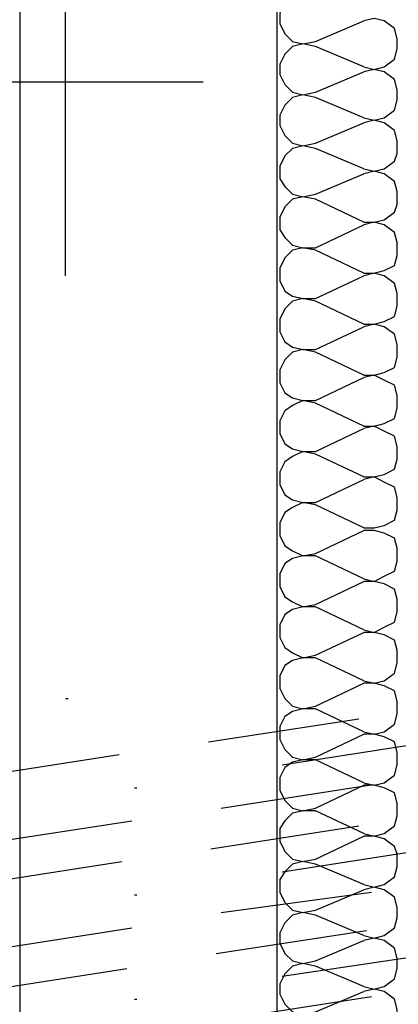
# Model space of a CAD drawing. Header units: millimetres. Extents: x 46 to 491, y -41 to 547.
# Tile 86 of 140: x 274.13 to 280.41, y 96.77 to 113.13. Entities that reach past the tile are written whole.
import ezdxf

# ---------------------------------------------------------------- set-up
doc = ezdxf.new("R2010")
doc.units = ezdxf.units.MM
doc.header["$LTSCALE"] = 10
doc.layers.add('xref', color=252, linetype='Continuous')

# ---------------------------------------------------------------- blocks, each defined once
blk = doc.blocks.new('stacja')
at = {"color": 9, "lineweight": 25}
for points in [[(225.044, 63.119), (224.832334, 63.161333), (224.663, 63.119), (224.536, 62.992), (224.451334, 62.822666), (224.451334, 62.653333), (224.536, 62.484), (224.663, 62.357), (224.832334, 62.314666), (225.044, 62.357)], [(225.848334, 61.933666), (226.017667, 61.891333), (226.187, 61.933666), (226.356334, 62.060666), (226.398667, 62.23), (226.398667, 62.399333), (226.356334, 62.568666), (226.187, 62.695666), (226.017667, 62.738), (225.848334, 62.695666)], [(225.044, 62.272333), (224.832334, 62.314666), (224.663, 62.272333), (224.536, 62.145333), (224.451334, 61.976), (224.451334, 61.806666), (224.536, 61.637333), (224.663, 61.510333), (224.832334, 61.468), (225.044, 61.510333)], [(225.848334, 61.087), (226.017667, 61.044666), (226.187, 61.087), (226.356334, 61.214), (226.398667, 61.383333), (226.398667, 61.552666), (226.356334, 61.722), (226.187, 61.849), (226.017667, 61.891333), (225.848334, 61.849)], [(225.044, 61.425666), (224.832334, 61.468), (224.663, 61.425666), (224.536, 61.298666), (224.451334, 61.129333), (224.451334, 60.96), (224.536, 60.790666), (224.663, 60.663666), (224.832334, 60.621333), (225.044, 60.663666)], [(225.848334, 60.240333), (226.017667, 60.198), (226.187, 60.240333), (226.356334, 60.367333), (226.398667, 60.494333), (226.398667, 60.706), (226.356334, 60.875333), (226.187, 61.002333), (226.017667, 61.044666), (225.848334, 61.002333)], [(225.044, 60.579), (224.832334, 60.621333), (224.663, 60.579), (224.536, 60.452), (224.451334, 60.282666), (224.451334, 60.071), (224.536, 59.944), (224.663, 59.817), (224.832334, 59.774666), (225.044, 59.817)], [(225.848334, 59.351333), (226.017667, 59.351333), (226.187, 59.393666), (226.356334, 59.520666), (226.398667, 59.647666), (226.398667, 59.859333), (226.356334, 60.028666), (226.187, 60.155666), (226.017667, 60.198), (225.848334, 60.155666)], [(225.044, 59.732333), (224.832334, 59.774666), (224.663, 59.732333), (224.536, 59.605333), (224.451334, 59.436), (224.451334, 59.224333), (224.536, 59.097333), (224.663, 58.970333), (224.832334, 58.928), (225.044, 58.928)], [(225.848334, 58.504666), (226.017667, 58.504666), (226.187, 58.547), (226.356334, 58.631666), (226.398667, 58.801), (226.398667, 59.012666), (226.356334, 59.182), (226.187, 59.309), (226.017667, 59.351333), (225.848334, 59.309)], [(225.044, 58.885666), (224.832334, 58.928), (224.663, 58.885666), (224.536, 58.758666), (224.451334, 58.589333), (224.451334, 58.377666), (224.536, 58.208333), (224.663, 58.123666), (224.832334, 58.081333), (225.044, 58.081333)], [(225.848334, 57.658), (226.017667, 57.658), (226.187, 57.700333), (226.356334, 57.785), (226.398667, 57.954333), (226.398667, 58.166), (226.356334, 58.335333), (226.187, 58.462333), (226.017667, 58.504666), (225.848334, 58.462333)], [(225.044, 58.039), (224.832334, 58.081333), (224.663, 58.039), (224.536, 57.912), (224.451334, 57.742666), (224.451334, 57.531), (224.536, 57.361666), (224.663, 57.277), (224.832334, 57.234666), (225.044, 57.234666)], [(225.848334, 56.811333), (226.017667, 56.811333), (226.187, 56.853666), (226.356334, 56.938333), (226.398667, 57.107666), (226.398667, 57.319333), (226.356334, 57.488666), (226.187, 57.615666), (226.017667, 57.658), (225.848334, 57.615666)], [(225.044, 57.192333), (224.832334, 57.234666), (224.663, 57.192333), (224.536, 57.065333), (224.451334, 56.896), (224.451334, 56.684333), (224.536, 56.515), (224.663, 56.430333), (224.832334, 56.388), (225.044, 56.388)], [(225.848334, 55.964666), (226.017667, 55.964666), (226.187, 56.007), (226.356334, 56.091666), (226.398667, 56.261), (226.398667, 56.472666), (226.356334, 56.642), (226.187, 56.726666), (226.017667, 56.811333), (225.848334, 56.769)], [(225.044, 56.345666), (224.832334, 56.388), (224.663, 56.303333), (224.536, 56.218666), (224.451334, 56.049333), (224.451334, 55.837666), (224.536, 55.668333), (224.663, 55.583666), (224.832334, 55.541333), (225.044, 55.541333)], [(225.848334, 55.118), (226.017667, 55.118), (226.187, 55.160333), (226.356334, 55.245), (226.398667, 55.414333), (226.398667, 55.626), (226.356334, 55.795333), (226.187, 55.88), (226.017667, 55.964666), (225.848334, 55.922333)], [(225.044, 55.499), (224.832334, 55.541333), (224.663, 55.456666), (224.536, 55.372), (224.451334, 55.202666), (224.451334, 54.991), (224.536, 54.821666), (224.663, 54.737), (224.832334, 54.694666), (225.044, 54.694666)], [(225.848334, 54.271333), (226.017667, 54.271333), (226.187, 54.313666), (226.356334, 54.398333), (226.398667, 54.567666), (226.398667, 54.779333), (226.356334, 54.948666), (226.187, 55.033333), (226.017667, 55.118), (225.848334, 55.075666)], [(225.044, 54.652333), (224.832334, 54.694666), (224.663, 54.61), (224.536, 54.525333), (224.451334, 54.356), (224.451334, 54.144333), (224.536, 53.975), (224.663, 53.890333), (224.832334, 53.805666), (225.044, 53.848)], [(225.848334, 53.424666), (226.017667, 53.382333), (226.187, 53.467), (226.356334, 53.551666), (226.398667, 53.721), (226.398667, 53.932666), (226.356334, 54.102), (226.187, 54.186666), (226.017667, 54.229), (225.848334, 54.229)], [(225.044, 53.805666), (224.832334, 53.805666), (224.663, 53.763333), (224.536, 53.678666), (224.451334, 53.509333), (224.451334, 53.297666), (224.536, 53.128333), (224.663, 53.043666), (224.832334, 52.959), (225.044, 53.001333)], [(225.848334, 52.578), (226.017667, 52.535666), (226.187, 52.620333), (226.356334, 52.705), (226.398667, 52.874333), (226.398667, 53.086), (226.356334, 53.255333), (226.187, 53.34), (226.017667, 53.382333), (225.848334, 53.382333)], [(225.044, 52.959), (224.832334, 52.959), (224.663, 52.916666), (224.536, 52.832), (224.451334, 52.662666), (224.451334, 52.451), (224.536, 52.281666), (224.663, 52.197), (224.832334, 52.112333), (225.044, 52.154666)], [(225.848334, 51.731333), (226.017667, 51.689), (226.187, 51.731333), (226.356334, 51.858333), (226.398667, 52.027666), (226.398667, 52.239333), (226.356334, 52.408666), (226.187, 52.493333), (226.017667, 52.535666), (225.848334, 52.535666)], [(225.044, 52.112333), (224.832334, 52.112333), (224.663, 52.07), (224.536, 51.985333), (224.451334, 51.816), (224.451334, 51.604333), (224.536, 51.435), (224.663, 51.308), (224.832334, 51.265666), (225.044, 51.308)], [(225.848334, 50.884666), (226.017667, 50.842333), (226.187, 50.884666), (226.356334, 51.011666), (226.398667, 51.181), (226.398667, 51.392666), (226.356334, 51.562), (226.187, 51.646666), (226.017667, 51.689), (225.848334, 51.689)], [(225.044, 51.265666), (224.832334, 51.265666), (224.663, 51.223333), (224.536, 51.138666), (224.451334, 50.969333), (224.451334, 50.757666), (224.536, 50.588333), (224.663, 50.461333), (224.832334, 50.419), (225.044, 50.461333)], [(225.848334, 50.038), (226.017667, 49.995666), (226.187, 50.038), (226.356334, 50.165), (226.398667, 50.334333), (226.398667, 50.546), (226.356334, 50.715333), (226.187, 50.8), (226.017667, 50.842333), (225.848334, 50.842333)], [(225.044, 50.419), (224.832334, 50.419), (224.663, 50.376666), (224.536, 50.292), (224.451334, 50.122666), (224.451334, 49.911), (224.536, 49.741666), (224.663, 49.614666), (224.832334, 49.572333), (225.044, 49.614666)], [(225.848334, 49.191333), (226.017667, 49.149), (226.187, 49.191333), (226.356334, 49.318333), (226.398667, 49.487666), (226.398667, 49.699333), (226.356334, 49.868666), (226.187, 49.953333), (226.017667, 49.995666), (225.848334, 49.995666)], [(225.044, 49.572333), (224.832334, 49.572333), (224.663, 49.53), (224.536, 49.403), (224.451334, 49.276), (224.451334, 49.064333), (224.536, 48.895), (224.663, 48.768), (224.832334, 48.725666), (225.044, 48.768)], [(225.848334, 48.344666), (226.017667, 48.302333), (226.187, 48.344666), (226.356334, 48.471666), (226.398667, 48.641), (226.398667, 48.852666), (226.356334, 48.979666), (226.187, 49.106666), (226.017667, 49.149), (225.848334, 49.149)], [(225.044, 48.683333), (224.832334, 48.725666), (224.663, 48.683333), (224.536, 48.556333), (224.451334, 48.429333), (224.451334, 48.217666), (224.536, 48.048333), (224.663, 47.921333), (224.832334, 47.879), (225.044, 47.921333)], [(225.848334, 47.498), (226.017667, 47.455666), (226.187, 47.498), (226.356334, 47.625), (226.398667, 47.794333), (226.398667, 47.963666), (226.356334, 48.133), (226.187, 48.26), (226.017667, 48.302333), (225.848334, 48.26)], [(225.044, 47.836666), (224.832334, 47.879), (224.663, 47.836666), (224.536, 47.709666), (224.451334, 47.540333), (224.451334, 47.371), (224.536, 47.201666), (224.663, 47.074666), (224.832334, 47.032333), (225.044, 47.074666)], [(225.848334, 46.651333), (226.017667, 46.609), (226.187, 46.651333), (226.356334, 46.778333), (226.398667, 46.947666), (226.398667, 47.117), (226.356334, 47.286333), (226.187, 47.413333), (226.017667, 47.455666), (225.848334, 47.413333)], [(225.044, 46.99), (224.832334, 47.032333), (224.663, 46.99), (224.536, 46.863), (224.451334, 46.693666), (224.451334, 46.524333), (224.536, 46.355), (224.663, 46.228), (224.832334, 46.185666), (225.044, 46.228)], [(225.848334, 45.804666), (226.017667, 45.762333), (226.187, 45.804666), (226.356334, 45.931666), (226.398667, 46.101), (226.398667, 46.270333), (226.356334, 46.439666), (226.187, 46.566666), (226.017667, 46.609), (225.848334, 46.566666)]]:
    blk.add_lwpolyline(points, dxfattribs=at)
at = {"color": 6, "lineweight": 25}
for points in [[(224.493667, 50.334333), (230.759, 51.308)], [(224.493667, 48.556333), (230.759, 49.53)], [(224.493667, 46.820666), (230.759, 47.752)]]:
    blk.add_lwpolyline(points, dxfattribs=at)
at = {"color": 9, "lineweight": 25}
for points in [[(220.895334, 58.462333), (220.895334, 58.462333), (220.895334, 76.115333), (220.895334, 76.115333)], [(220.133334, 69.596), (220.133334, 69.596), (220.133334, 45.974), (220.133334, 45.974)], [(224.409, 45.974), (224.409, 45.974), (224.409, 69.596), (224.409, 69.596)], [(225.044, 62.357), (225.044, 62.357), (225.848334, 62.695666), (225.848334, 62.695666)], [(225.848334, 61.933666), (225.848334, 61.933666), (225.044, 62.272333), (225.044, 62.272333)], [(225.044, 61.510333), (225.044, 61.510333), (225.848334, 61.849), (225.848334, 61.849)], [(223.181334, 61.679666), (223.181334, 61.679666), (209.465334, 61.679666), (209.465334, 61.679666)], [(225.848334, 61.087), (225.848334, 61.087), (225.044, 61.425666), (225.044, 61.425666)], [(225.044, 60.663666), (225.044, 60.663666), (225.848334, 61.002333), (225.848334, 61.002333)], [(225.848334, 60.240333), (225.848334, 60.240333), (225.044, 60.579), (225.044, 60.579)], [(225.044, 59.817), (225.044, 59.817), (225.848334, 60.155666), (225.848334, 60.155666)], [(225.848334, 59.351333), (225.848334, 59.351333), (225.044, 59.732333), (225.044, 59.732333)], [(225.044, 58.928), (225.044, 58.928), (225.848334, 59.309), (225.848334, 59.309)], [(225.848334, 58.504666), (225.848334, 58.504666), (225.044, 58.885666), (225.044, 58.885666)], [(225.044, 58.081333), (225.044, 58.081333), (225.848334, 58.462333), (225.848334, 58.462333)], [(225.848334, 57.658), (225.848334, 57.658), (225.044, 58.039), (225.044, 58.039)], [(225.044, 57.234666), (225.044, 57.234666), (225.848334, 57.615666), (225.848334, 57.615666)], [(225.848334, 56.811333), (225.848334, 56.811333), (225.044, 57.192333), (225.044, 57.192333)], [(225.044, 56.388), (225.044, 56.388), (225.848334, 56.769), (225.848334, 56.769)], [(225.848334, 55.964666), (225.848334, 55.964666), (225.044, 56.345666), (225.044, 56.345666)], [(225.044, 55.541333), (225.044, 55.541333), (225.848334, 55.922333), (225.848334, 55.922333)], [(225.848334, 55.118), (225.848334, 55.118), (225.044, 55.499), (225.044, 55.499)], [(225.044, 54.694666), (225.044, 54.694666), (225.848334, 55.075666), (225.848334, 55.075666)], [(225.848334, 54.271333), (225.848334, 54.271333), (225.044, 54.652333), (225.044, 54.652333)], [(225.044, 53.848), (225.044, 53.848), (225.848334, 54.229), (225.848334, 54.229)], [(225.848334, 53.424666), (225.848334, 53.424666), (225.044, 53.805666), (225.044, 53.805666)], [(225.044, 53.001333), (225.044, 53.001333), (225.848334, 53.382333), (225.848334, 53.382333)], [(225.848334, 52.578), (225.848334, 52.578), (225.044, 52.959), (225.044, 52.959)], [(225.044, 52.154666), (225.044, 52.154666), (225.848334, 52.535666), (225.848334, 52.535666)], [(225.848334, 51.731333), (225.848334, 51.731333), (225.044, 52.112333), (225.044, 52.112333)], [(225.044, 51.308), (225.044, 51.308), (225.848334, 51.689), (225.848334, 51.689)], [(220.895334, 51.435), (220.895334, 51.435), (220.937667, 51.435), (220.937667, 51.435)], [(225.848334, 50.884666), (225.848334, 50.884666), (225.044, 51.265666), (225.044, 51.265666)], [(225.044, 50.461333), (225.044, 50.461333), (225.848334, 50.842333), (225.848334, 50.842333)], [(225.848334, 50.038), (225.848334, 50.038), (225.044, 50.419), (225.044, 50.419)], [(225.044, 49.614666), (225.044, 49.614666), (225.848334, 49.995666), (225.848334, 49.995666)], [(225.848334, 49.191333), (225.848334, 49.191333), (225.044, 49.572333), (225.044, 49.572333)], [(225.044, 48.768), (225.044, 48.768), (225.848334, 49.149), (225.848334, 49.149)], [(225.848334, 48.344666), (225.848334, 48.344666), (225.044, 48.683333), (225.044, 48.683333)], [(225.044, 47.921333), (225.044, 47.921333), (225.848334, 48.26), (225.848334, 48.26)], [(225.848334, 47.498), (225.848334, 47.498), (225.044, 47.836666), (225.044, 47.836666)], [(225.044, 47.074666), (225.044, 47.074666), (225.848334, 47.413333), (225.848334, 47.413333)], [(225.848334, 46.651333), (225.848334, 46.651333), (225.044, 46.99), (225.044, 46.99)], [(225.044, 46.228), (225.044, 46.228), (225.848334, 46.566666), (225.848334, 46.566666)]]:
    blk.add_open_spline(points, degree=3, dxfattribs=at)
at = {"color": 6, "lineweight": 25}
for points in [[(223.266, 50.715333), (223.266, 50.715333), (225.763667, 51.096333), (225.763667, 51.096333)], [(219.329, 50.122666), (219.329, 50.122666), (221.784334, 50.503666), (221.784334, 50.503666)], [(222.038334, 49.953333), (222.038334, 49.953333), (222.080667, 49.953333), (222.080667, 49.953333)], [(223.477667, 49.614666), (223.477667, 49.614666), (225.933, 49.995666), (225.933, 49.995666)], [(219.498334, 49.022), (219.498334, 49.022), (221.996, 49.403), (221.996, 49.403)], [(223.308334, 48.937333), (223.308334, 48.937333), (225.763667, 49.318333), (225.763667, 49.318333)], [(219.371334, 48.344666), (219.371334, 48.344666), (221.826667, 48.725666), (221.826667, 48.725666)], [(222.038334, 48.175333), (222.038334, 48.175333), (222.080667, 48.175333), (222.080667, 48.175333)], [(223.477667, 47.879), (223.477667, 47.879), (225.975334, 48.217666), (225.975334, 48.217666)], [(219.540667, 47.244), (219.540667, 47.244), (221.996, 47.625), (221.996, 47.625)], [(223.393, 47.201666), (223.393, 47.201666), (225.890667, 47.582666), (225.890667, 47.582666)], [(219.456, 46.566666), (219.456, 46.566666), (221.911334, 46.947666), (221.911334, 46.947666)], [(223.52, 46.101), (223.52, 46.101), (225.975334, 46.482), (225.975334, 46.482)], [(222.038334, 46.439666), (222.038334, 46.439666), (222.080667, 46.439666), (222.080667, 46.439666)]]:
    blk.add_open_spline(points, degree=3, dxfattribs=at)

msp = doc.modelspace()

# ---------------------------------------------------------------- block references
at = {"layer": 'xref'}
msp.add_blockref('stacja', (53.992334, 50.410128), dxfattribs=at)

doc.saveas('drawing.dxf')
